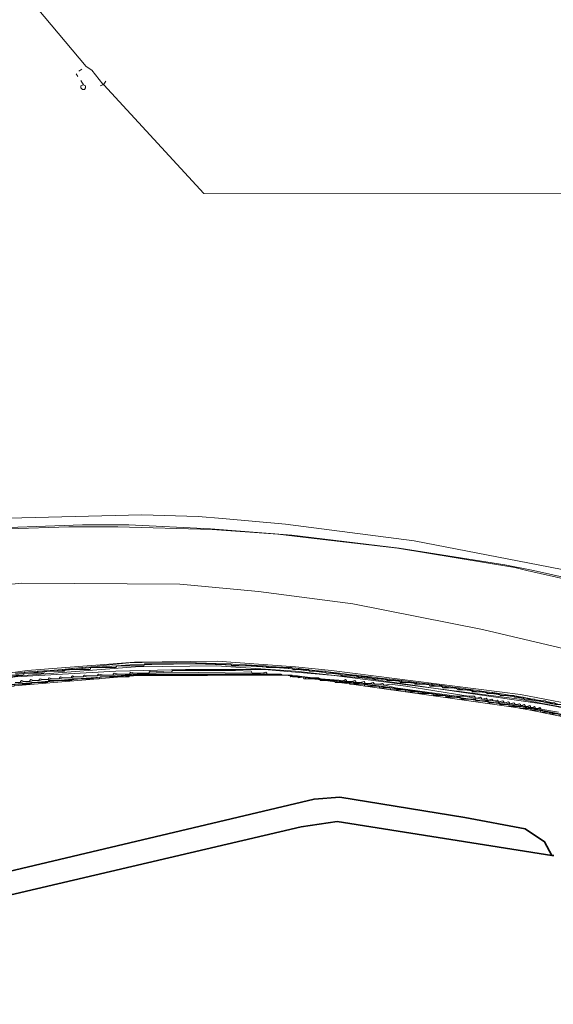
# Model space of a CAD drawing. Header units: metres. Extents: x 157984 to 159055, y 577129 to 578276.
# Tile 18 of 70: x 158298 to 158413, y 577515 to 577727. Entities that reach past the tile are written whole.
import ezdxf
from ezdxf.lldxf.tags import DXFTag

# ---------------------------------------------------------------- set-up
doc = ezdxf.new("R2010")
doc.units = ezdxf.units.M
for name, color, linetype, lineweight, true_color in [('B-OI-KL-BUISLEIDING GEVAARLIJKE INHOUD_GASUNIEOOST_0000541420_VECT_16O029485-G', 6, 'Continuous', 35, 0xff00ff), ('B-OI-KL-DATA_ALLIANDER TELECOM_0000792941_VECT_16O029485-G', 3, 'KL-DATA-N', 18, 0x00ff00), ('B-OI-KL-DATA_KPN_0000546663_VECT_16O029485-G', 3, 'KL-DATA-N', 18, 0x00ff00), ('B-OI-KL-DATA_LIANDER_0000574962_VECT_16O029485-G', 3, 'KL-DATA-N', 18, 0x00ff00), ('B-OI-KL-DATA_ZIGGO SERVICES_0000565862_VECT_16O029485-G', 3, 'KL-DATA-N', 18, 0x00ff00), ('B-OI-KL-ET_LS_LIANDER_0000574962_VECT_16O029485-G', 1, 'KL-LS-N', 18, 0xff0000), ('B-OI-KL-ET_MS_LIANDER_0000574962_VECT_16O029485-G', 7, 'KL-MS-N', 18, 0xa50000), ('B-OI-KL-GAS_HD_LIANDER_0000574962_VECT_16O029485-G', 30, 'KL-GAS-HD-N', 18, 0xff7f00), ('B-OI-KL-GAS_LD_LIANDER_0000574962_VECT_16O029485-G', 40, 'KL-GAS-LD-N', 18, 0xffbf00), ('B-OI-KL-WATER_VITENS_0000552354_VECT_16O029485-G', 160, 'KL-WATER-N', 18, 0x003fff), ('B-OI-KL-WATER_WBGR_0000574983_VECT_16O029485-G', 160, 'KL-WATER-N', 18, 0x003fff)]:
    doc.layers.add(name, color=color, linetype=linetype, lineweight=lineweight, true_color=true_color)
doc.styles.get("Standard").update_dxf_attribs({"font": 'romans.shx'})
tags = doc.linetypes.add('KL-DATA-N', pattern='A,4,-1,[101,NLCS.SHX,S=0.5,R=0,X=0,Y=0],-1,4,-1,["D",Standard,S=1,R=0,X=-0.25,Y=-0.5],-1.5', length=12.5).pattern_tags.tags
tags[18] = DXFTag(74, 10)
tags = doc.linetypes.add('KL-GAS-HD-N', pattern='A,4,-1,[69,NLCS.SHX,S=0.5,R=0,X=0,Y=0],-1,4,-1,["H",Standard,S=1,R=0,X=0,Y=-0.5],-2', length=13).pattern_tags.tags
tags[18] = DXFTag(74, 10)
tags = doc.linetypes.add('KL-GAS-LD-N', pattern='A,4,-1,[69,NLCS.SHX,S=0.5,R=0,X=0,Y=0],-1,4,-1,["L",Standard,S=1,R=0,X=0.25,Y=-0.5],-2', length=13).pattern_tags.tags
tags[18] = DXFTag(74, 10)
tags = doc.linetypes.add('KL-LS-N', pattern='A,4,-1,[103,NLCS.SHX,S=0.75,R=0,X=0,Y=0],-1,4,-1,["L",Standard,S=1,R=0,X=0,Y=-0.5],-2', length=13).pattern_tags.tags
tags[18] = DXFTag(74, 10)
tags = doc.linetypes.add('KL-MS-N', pattern='A,4,-1,[103,NLCS.SHX,S=0.75,R=0,X=0,Y=0],-1,4,-1,["M",Standard,S=1,R=0,X=0,Y=-0.5],-2', length=13).pattern_tags.tags
tags[18] = DXFTag(74, 10)
doc.linetypes.add('KL-WATER-N', pattern='A,7,-0.5,[168,NLCS.SHX,S=0.75,R=0,X=0.75,Y=0],-2', length=9.5)

msp = doc.modelspace()

# ---------------------------------------------------------------- linework, layer by layer
at = {"layer": 'B-OI-KL-BUISLEIDING GEVAARLIJKE INHOUD_GASUNIEOOST_0000541420_VECT_16O029485-G', "flags": 128}
for points in [[(158412.9, 577546.7), (158411.3, 577549.7), (158407.1, 577552.5), (158394.1, 577554.9), (158367.1, 577559.3), (158361.5, 577558.9), (158221.3, 577525.7), (158174.1, 577514.9)], [(158412.9, 577546.7), (158366.5, 577554.1), (158358.7, 577552.9), (158179.1, 577510.9), (158176.7, 577510.9), (158174.1, 577513.7), (158173.9, 577514.7)], [(158412.9, 577546.7), (158413.3, 577546.7)]]:
    msp.add_lwpolyline(points, dxfattribs=at)
at = {"layer": 'B-OI-KL-DATA_ALLIANDER TELECOM_0000792941_VECT_16O029485-G', "flags": 128}
for points in [[(158232.1, 577569.9), (158233.5, 577570.1), (158233.7, 577570.5), (158234.7, 577570.5), (158234.9, 577570.9), (158235.9, 577570.9), (158236.1, 577571.3), (158237.1, 577571.3), (158237.3, 577571.7), (158238.3, 577571.7), (158238.5, 577572.1), (158239.5, 577572.1), (158239.7, 577572.5), (158241.1, 577572.5), (158241.3, 577572.9), (158242.3, 577572.9), (158242.5, 577573.3), (158243.5, 577573.3), (158243.7, 577573.7), (158244.7, 577573.7), (158244.9, 577574.1), (158245.9, 577574.1), (158246.1, 577574.5), (158247.1, 577574.5), (158247.3, 577574.9), (158248.3, 577574.9), (158248.5, 577575.3), (158249.5, 577575.3), (158249.7, 577575.7), (158250.7, 577575.7), (158250.9, 577576.1), (158251.9, 577576.1), (158252.9, 577576.9), (158254.3, 577576.9), (158254.5, 577577.3), (158255.5, 577577.3), (158255.7, 577577.7), (158257.1, 577577.7), (158257.3, 577578.1), (158258.7, 577578.1), (158258.9, 577578.5), (158259.9, 577578.5), (158260.1, 577578.9), (158261.5, 577578.9), (158261.7, 577579.3), (158263.1, 577579.3), (158263.3, 577579.7), (158264.7, 577579.7), (158264.9, 577580.1), (158266.7, 577580.1), (158266.9, 577580.5), (158268.3, 577580.5), (158268.5, 577580.9), (158270.3, 577580.9), (158270.5, 577581.3), (158271.9, 577581.3), (158272.1, 577581.7), (158273.9, 577581.7), (158274.1, 577582.1), (158275.9, 577582.1), (158276.1, 577582.5), (158278.3, 577582.5), (158278.5, 577582.9), (158280.3, 577582.9), (158280.5, 577583.3), (158282.3, 577583.3), (158282.5, 577583.7), (158284.7, 577583.7), (158284.9, 577584.1), (158287.5, 577584.1), (158287.7, 577584.5), (158290.3, 577584.5), (158290.5, 577584.9), (158293.1, 577584.9), (158293.3, 577585.3), (158295.5, 577585.3), (158295.7, 577585.7), (158298.7, 577585.7), (158298.9, 577586.1), (158303.1, 577586.1), (158303.3, 577586.5), (158307.5, 577586.5), (158307.7, 577586.9), (158313.1, 577586.9), (158313.3, 577587.3), (158318.7, 577587.3), (158318.9, 577587.7), (158324.7, 577587.7), (158324.9, 577588.1), (158343.5, 577588.1), (158343.7, 577587.7), (158351.1, 577587.7), (158351.3, 577587.3), (158356.7, 577587.3), (158356.9, 577586.9), (158360.3, 577586.9), (158360.5, 577586.5), (158363.9, 577586.5), (158364.1, 577586.1), (158367.1, 577586.1), (158367.3, 577585.7), (158370.7, 577585.7), (158370.9, 577585.3), (158373.9, 577585.3), (158374.1, 577584.9), (158377.1, 577584.9), (158377.3, 577584.5), (158379.9, 577584.5), (158380.1, 577584.1), (158383.1, 577584.1), (158383.3, 577583.7), (158386.3, 577583.7), (158386.5, 577583.3), (158389.1, 577583.3), (158389.3, 577582.9), (158392.3, 577582.9), (158392.5, 577582.5), (158395.5, 577582.5), (158395.7, 577582.1), (158398.7, 577582.1), (158398.9, 577581.7), (158401.5, 577581.7), (158401.7, 577581.3), (158404.7, 577581.3), (158404.9, 577580.9), (158406.7, 577580.9), (158406.9, 577580.5), (158409.1, 577580.5), (158409.3, 577580.1), (158411.5, 577580.1), (158411.7, 577579.7), (158413.5, 577579.7), (158413.7, 577579.3), (158415.5, 577579.3), (158415.7, 577578.9), (158417.5, 577578.9), (158417.7, 577578.5), (158419.5, 577578.5), (158419.7, 577578.1), (158421.5, 577578.1), (158421.7, 577577.7), (158423.1, 577577.7), (158423.3, 577577.3), (158425.1, 577577.3), (158425.3, 577576.9), (158426.7, 577576.9), (158426.9, 577576.5), (158428.3, 577576.5), (158428.5, 577576.1), (158429.9, 577576.1), (158430.1, 577575.7), (158431.1, 577575.7), (158431.3, 577575.3), (158432.7, 577575.3), (158432.9, 577574.9), (158433.9, 577574.9), (158434.1, 577574.5), (158435.5, 577574.5), (158435.7, 577574.1), (158437.1, 577574.1), (158437.3, 577573.7), (158438.7, 577573.7), (158438.9, 577573.3), (158440.3, 577573.3), (158440.5, 577572.9), (158441.9, 577572.9), (158442.1, 577572.5), (158443.5, 577572.5), (158443.7, 577572.1), (158445.1, 577572.1), (158445.3, 577571.7), (158446.7, 577571.7), (158446.9, 577571.3), (158448.3, 577571.3), (158449.1, 577570.9), (158449.3, 577570.5), (158450.3, 577570.5), (158450.5, 577570.1), (158451.5, 577570.1), (158451.7, 577569.7), (158489.9, 577564.3)], [(158489.9, 577564.3), (158489.5, 577562.1), (158489.3, 577562.1), (158488.3, 577560.9), (158487.5, 577561.3), (158484.9, 577561.3), (158484.7, 577561.7), (158482.5, 577561.7), (158482.3, 577562.1), (158480.1, 577562.1), (158479.9, 577562.5), (158478.5, 577562.5), (158478.3, 577562.9), (158476.5, 577562.9), (158476.3, 577563.3), (158470.1, 577564.3), (158469.3, 577564.9), (158466.9, 577564.9), (158466.7, 577565.3), (158465.3, 577565.3), (158465.1, 577565.7), (158463.7, 577565.7), (158463.5, 577566.1), (158461.7, 577566.1), (158461.5, 577566.5), (158459.7, 577566.5), (158459.5, 577566.9), (158457.7, 577566.9), (158457.5, 577567.3), (158456.1, 577567.3), (158455.9, 577567.7), (158454.5, 577567.7), (158454.3, 577568.1), (158452.9, 577568.1), (158452.7, 577568.5), (158451.3, 577568.5), (158451.1, 577568.9), (158449.7, 577568.9), (158449.5, 577569.3), (158448.1, 577569.3), (158447.9, 577569.7), (158446.5, 577569.7), (158446.3, 577570.1), (158444.9, 577570.1), (158444.7, 577570.5), (158443.3, 577570.5), (158443.1, 577570.9), (158441.7, 577570.9), (158441.5, 577571.3), (158440.1, 577571.3), (158439.9, 577571.7), (158438.5, 577571.7), (158438.3, 577572.1), (158437.3, 577572.1), (158437.1, 577572.5), (158435.7, 577572.5), (158435.5, 577572.9), (158434.1, 577572.9), (158433.9, 577573.3), (158432.5, 577573.3), (158432.3, 577573.7), (158430.5, 577573.7), (158430.3, 577574.1), (158428.5, 577574.1), (158428.3, 577574.5), (158426.5, 577574.5), (158426.3, 577574.9), (158424.5, 577574.9), (158424.3, 577575.3), (158422.5, 577575.3), (158422.3, 577575.7), (158420.5, 577575.7), (158420.3, 577576.1), (158418.5, 577576.1), (158418.3, 577576.5), (158416.5, 577576.5), (158416.3, 577576.9), (158414.5, 577576.9), (158414.3, 577577.3), (158412.5, 577577.3), (158412.3, 577577.7), (158410.5, 577577.7), (158410.3, 577578.1), (158408.5, 577578.1), (158408.3, 577578.5), (158406.1, 577578.5), (158405.9, 577578.9), (158403.7, 577578.9), (158403.5, 577579.3), (158401.7, 577579.3), (158401.5, 577579.7), (158399.3, 577579.7), (158399.1, 577580.1), (158396.5, 577580.1), (158396.3, 577580.5), (158393.3, 577580.5), (158393.1, 577580.9), (158390.1, 577580.9), (158389.9, 577581.3), (158387.3, 577581.3), (158387.1, 577581.7), (158384.1, 577581.7), (158383.9, 577582.1), (158381.3, 577582.1), (158381.1, 577582.5), (158378.1, 577582.5), (158377.9, 577582.9), (158375.7, 577582.9), (158375.5, 577583.3), (158372.5, 577583.3), (158372.3, 577583.7), (158369.3, 577583.7), (158369.1, 577584.1), (158366.1, 577584.1), (158365.9, 577584.5), (158362.9, 577584.5), (158362.7, 577584.9), (158359.3, 577584.9), (158359.1, 577585.3), (158356.9, 577585.3), (158356.7, 577585.7), (158321.7, 577585.7), (158321.5, 577585.3), (158315.3, 577585.3), (158315.1, 577584.9), (158309.3, 577584.9), (158309.1, 577584.5), (158304.1, 577584.5), (158303.9, 577584.1), (158300.5, 577584.1), (158300.3, 577583.7), (158296.9, 577583.7), (158296.7, 577583.3), (158293.3, 577583.3), (158293.1, 577582.9), (158289.3, 577582.9), (158289.1, 577582.5), (158286.5, 577582.5), (158286.3, 577582.1), (158283.7, 577582.1), (158283.5, 577581.7), (158281.3, 577581.7), (158281.1, 577581.3), (158278.9, 577581.3), (158278.7, 577580.9), (158276.5, 577580.9), (158276.3, 577580.5), (158274.5, 577580.5), (158274.3, 577580.1), (158272.5, 577580.1), (158272.3, 577579.7), (158270.5, 577579.7), (158270.3, 577579.3), (158268.9, 577579.3), (158268.7, 577578.9), (158266.9, 577578.9), (158266.7, 577578.5), (158265.3, 577578.5), (158265.1, 577578.1), (158263.7, 577578.1), (158263.5, 577577.7), (158262.1, 577577.7), (158261.9, 577577.3), (158260.9, 577577.3), (158260.7, 577576.9), (158259.3, 577576.9), (158259.1, 577576.5), (158257.7, 577576.5), (158257.5, 577576.1), (158256.1, 577576.1), (158255.9, 577575.7), (158254.9, 577575.7), (158254.7, 577575.3), (158253.7, 577575.3), (158253.5, 577574.9), (158252.5, 577574.9), (158252.3, 577574.5), (158251.3, 577574.5), (158251.1, 577574.1), (158250.1, 577574.1), (158249.9, 577573.7), (158248.9, 577573.7), (158248.7, 577573.3), (158247.7, 577573.3), (158247.5, 577572.9), (158246.5, 577572.9), (158246.3, 577572.5), (158244.9, 577572.5), (158244.7, 577572.1), (158243.7, 577572.1), (158243.5, 577571.7), (158242.5, 577571.7), (158242.3, 577571.3), (158241.3, 577571.3), (158241.1, 577570.9), (158240.1, 577570.9), (158239.9, 577570.5), (158238.9, 577570.5), (158238.7, 577570.1), (158237.7, 577570.1), (158237.5, 577569.7), (158236.5, 577569.7), (158236.3, 577569.3), (158235.3, 577569.3), (158235.1, 577568.9), (158234.1, 577568.9), (158233.9, 577568.5), (158232.3, 577568.5)]]:
    msp.add_lwpolyline(points, dxfattribs=at)
at = {"layer": 'B-OI-KL-DATA_KPN_0000546663_VECT_16O029485-G', "flags": 128}
msp.add_lwpolyline([(158174.3, 577578.7), (158207.9, 577586.7), (158257.5, 577600.7), (158270.7, 577603.1), (158274.7, 577603.1), (158298.3, 577605.5), (158332.5, 577605.3), (158334.9, 577605.1), (158349.5, 577603.7), (158369.9, 577601.1), (158397.9, 577595.5), (158403.1, 577594.3), (158462.7, 577580.3), (158462.9, 577579.1), (158462.7, 577578.3), (158458.9, 577560.7)], dxfattribs=at)
at = {"layer": 'B-OI-KL-DATA_LIANDER_0000574962_VECT_16O029485-G', "flags": 128}
for points in [[(158284.1, 577584.1), (158284.1, 577584.5), (158299.5, 577586.7), (158322.7, 577588.5), (158340.7, 577588.7), (158343.5, 577588.5), (158357.5, 577587.5), (158365.3, 577586.7), (158406.1, 577581.5), (158421.9, 577578.5), (158428.1, 577577.1), (158435.7, 577574.7), (158438.9, 577573.9), (158448.1, 577571.7), (158448.1, 577570.9)], [(158284.1, 577583.7), (158284.9, 577583.5), (158287.7, 577583.9), (158297.5, 577585.5), (158299.7, 577585.7), (158322.9, 577587.5), (158340.5, 577587.7), (158343.5, 577587.5), (158357.5, 577586.5), (158365.3, 577585.7), (158405.9, 577580.5), (158421.7, 577577.5), (158427.9, 577576.1), (158435.5, 577573.7), (158438.7, 577572.9), (158447.5, 577570.7), (158448.1, 577570.7), (158448.1, 577570.9)], [(158231.7, 577568.5), (158232.7, 577568.5), (158236.9, 577569.9), (158256.3, 577576.3), (158258.7, 577576.9), (158266.1, 577578.9), (158270.9, 577579.9), (158281.5, 577581.9), (158288.1, 577582.9), (158323.3, 577585.9), (158349.5, 577585.9), (158355.3, 577585.7), (158375.5, 577583.3), (158379.3, 577582.7), (158405.9, 577578.9), (158409.1, 577578.3), (158435.3, 577572.9), (158456.3, 577567.3), (158464.1, 577565.9), (158468.1, 577564.9), (158472.1, 577563.9), (158473.7, 577563.9), (158473.7, 577563.5)]]:
    msp.add_lwpolyline(points, dxfattribs=at)
at = {"layer": 'B-OI-KL-DATA_ZIGGO SERVICES_0000565862_VECT_16O029485-G', "flags": 128}
msp.add_lwpolyline([(158231.5, 577568.5), (158259.3, 577577.3), (158265.3, 577578.9), (158273.1, 577580.5), (158287.5, 577582.9), (158310.1, 577584.9), (158316.5, 577585.3), (158322.9, 577585.7), (158337.3, 577585.9), (158349.9, 577585.9), (158357.7, 577585.5), (158376.1, 577583.3), (158378.3, 577582.9), (158406.3, 577578.9), (158409.5, 577578.3), (158433.5, 577573.5), (158435.7, 577572.9), (158456.7, 577567.3), (158463.7, 577566.1), (158467.9, 577565.1), (158469.3, 577564.5), (158470.5, 577564.3), (158480.1, 577562.3), (158483.9, 577561.7), (158486.5, 577561.3), (158488.3, 577561.5), (158489.1, 577562.3), (158490.1, 577569.3), (158490.5, 577570.5), (158490.9, 577570.9), (158491.7, 577570.9), (158500.5, 577568.9), (158512.1, 577566.7), (158542.5, 577561.7), (158559.3, 577558.3), (158572.5, 577555.3), (158600.3, 577548.9), (158614.9, 577545.9), (158650.1, 577540.5), (158677.5, 577538.5), (158709.7, 577538.7), (158712.3, 577538.9), (158739.9, 577541.1), (158742.5, 577541.5), (158769.3, 577545.7), (158773.3, 577546.5), (158798.5, 577551.7), (158807.9, 577553.9), (158826.1, 577558.1), (158832.9, 577559.9), (158861.1, 577567.7), (158871.9, 577570.9), (158910.7, 577582.5), (158921.9, 577586.1), (158947.5, 577594.5), (158971.9, 577602.9), (159006.5, 577614.9), (159008.9, 577616.1), (159009.7, 577616.3), (159016.5, 577618.1), (159028.7, 577620.7), (159040.5, 577623.3), (159052.9, 577624.9)], dxfattribs=at)
at = {"layer": 'B-OI-KL-ET_LS_LIANDER_0000574962_VECT_16O029485-G', "flags": 128}
msp.add_lwpolyline([(158230.3, 577607.7), (158230.3, 577608.1), (158242.3, 577611.1), (158260.1, 577614.1), (158287.5, 577617.3), (158311.5, 577618.1), (158321.5, 577618.1), (158339.1, 577617.3), (158356.7, 577615.9), (158379.9, 577613.1), (158384.9, 577612.3), (158402.7, 577609.5), (158408.9, 577608.3), (158457.7, 577597.3), (158462.1, 577596.1), (158467.3, 577594.7), (158467.9, 577594.3), (158468.1, 577593.9)], dxfattribs=at)
at = {"layer": 'B-OI-KL-ET_MS_LIANDER_0000574962_VECT_16O029485-G', "flags": 128}
for points in [[(158216.7, 577684.1), (158223.3, 577676.7), (158224.5, 577675.1), (158224.5, 577674.7), (158214.1, 577665.9), (158210.9, 577662.9), (158206.7, 577658.9), (158205.5, 577658.3), (158205.5, 577657.9), (158205.1, 577657.9), (158204.7, 577657.5), (158204.7, 577657.1), (158204.3, 577657.1), (158203.3, 577656.1), (158203.3, 577655.7), (158202.5, 577655.3), (158199.5, 577650.7), (158198.9, 577649.3), (158197.7, 577646.7), (158197.3, 577644.9), (158196.5, 577640.9), (158196.5, 577632.1), (158196.7, 577630.3), (158198.7, 577622.3), (158200.5, 577618.9), (158200.5, 577618.1), (158201.1, 577617.3), (158203.3, 577614.3), (158205.7, 577611.9), (158207.7, 577610.3), (158213.3, 577607.5), (158218.7, 577606.5), (158223.5, 577606.9), (158232.9, 577610.1), (158247.1, 577613.9), (158257.1, 577615.9), (158286.5, 577619.1), (158292.5, 577619.5), (158324.3, 577620.3), (158336.5, 577619.9), (158341.7, 577619.5), (158355.3, 577618.3), (158383.1, 577614.7), (158441.9, 577603.3), (158465.9, 577597.9)], [(158313.3, 577587.5), (158311.3, 577587.3)], [(158336.1, 577588.3), (158327.3, 577588.5), (158321.5, 577588.3), (158313.3, 577587.5)], [(158313.3, 577587.5), (158313.5, 577587.3)], [(158335.9, 577588.1), (158321.7, 577587.9), (158318.9, 577587.7), (158313.5, 577587.3)], [(158336.1, 577588.3), (158335.9, 577588.1)], [(158335.9, 577588.1), (158342.3, 577587.9)], [(158336.1, 577588.3), (158342.5, 577588.1)], [(158342.5, 577588.1), (158342.3, 577587.9)], [(158342.3, 577587.9), (158346.7, 577587.7)], [(158342.5, 577588.1), (158346.9, 577587.9)], [(158346.9, 577587.9), (158346.7, 577587.7)], [(158346.7, 577587.7), (158350.3, 577587.5)], [(158346.9, 577587.9), (158350.5, 577587.7)], [(158350.5, 577587.7), (158350.3, 577587.5)], [(158350.3, 577587.5), (158353.1, 577587.3)], [(158350.5, 577587.7), (158353.3, 577587.5)], [(158353.3, 577587.5), (158353.1, 577587.3)], [(158353.3, 577587.5), (158356.1, 577587.3)], [(158354.5, 577585.7), (158322.5, 577585.5), (158319.9, 577585.3), (158288.9, 577582.7), (158286.1, 577582.3), (158271.3, 577579.7), (158266.9, 577578.7), (158256.5, 577576.3), (158254.1, 577575.5), (158248.1, 577573.5)], [(158298.9, 577586.3), (158296.9, 577586.1)], [(158299.1, 577586.1), (158297.1, 577585.9)], [(158301.7, 577586.5), (158298.9, 577586.3)], [(158298.9, 577586.3), (158299.1, 577586.1)], [(158301.9, 577586.3), (158299.1, 577586.1)], [(158304.5, 577586.7), (158301.7, 577586.5)], [(158301.7, 577586.5), (158301.9, 577586.3)], [(158304.7, 577586.5), (158301.9, 577586.3)], [(158307.1, 577586.9), (158304.5, 577586.7)], [(158304.5, 577586.7), (158304.7, 577586.5)], [(158307.3, 577586.7), (158304.7, 577586.5)], [(158309.1, 577587.1), (158307.1, 577586.9)], [(158307.1, 577586.9), (158307.3, 577586.7)], [(158309.3, 577586.9), (158307.3, 577586.7)], [(158311.3, 577587.3), (158309.1, 577587.1)], [(158309.1, 577587.1), (158309.3, 577586.9)], [(158309.7, 577585.3), (158309.3, 577585.5), (158309.1, 577585.3), (158309.1, 577585.1)], [(158311.5, 577587.1), (158309.3, 577586.9)], [(158311.3, 577587.3), (158311.5, 577587.1)], [(158313.5, 577587.3), (158311.5, 577587.1)], [(158312.7, 577585.5), (158311.9, 577585.7), (158311.7, 577585.5), (158311.7, 577585.3)], [(158312.7, 577585.5), (158311.7, 577585.3)], [(158312.7, 577585.5), (158314.7, 577585.5)], [(158316.1, 577585.7), (158314.9, 577585.9), (158314.7, 577585.7), (158314.7, 577585.5)], [(158316.1, 577585.7), (158314.7, 577585.5)], [(158316.1, 577585.7), (158318.1, 577585.7)], [(158319.3, 577585.9), (158318.3, 577586.1), (158318.1, 577585.9), (158318.1, 577585.7)], [(158319.3, 577585.9), (158318.1, 577585.7)], [(158319.3, 577585.9), (158321.7, 577585.9)], [(158322.7, 577586.1), (158321.9, 577586.3), (158321.7, 577586.1), (158321.7, 577585.9)], [(158322.7, 577586.1), (158321.7, 577585.9)], [(158322.7, 577586.1), (158325.9, 577586.1)], [(158330.5, 577586.3), (158326.1, 577586.5), (158325.9, 577586.3), (158325.9, 577586.1)], [(158330.5, 577586.3), (158325.9, 577586.1)], [(158330.5, 577586.3), (158330.7, 577586.3)], [(158330.7, 577586.3), (158330.9, 577586.7), (158344.5, 577586.7), (158347.9, 577586.5), (158348.1, 577586.1)], [(158330.7, 577586.3), (158348.1, 577586.1)], [(158348.1, 577586.1), (158350.3, 577586.1)], [(158350.3, 577586.1), (158351.1, 577586.3), (158351.3, 577586.1), (158351.3, 577585.9)], [(158350.3, 577586.1), (158351.3, 577585.9)], [(158351.3, 577585.9), (158354.3, 577585.9)], [(158353.1, 577587.3), (158355.9, 577587.1)], [(158354.3, 577585.9), (158354.7, 577585.7)], [(158354.3, 577585.9), (158354.5, 577585.7)], [(158354.5, 577585.7), (158354.7, 577585.7)], [(158354.7, 577585.7), (158356.3, 577585.7)], [(158356.1, 577587.3), (158355.9, 577587.1)], [(158355.9, 577587.1), (158358.1, 577586.9)], [(158356.1, 577587.3), (158358.3, 577587.1)], [(158356.3, 577585.7), (158357.5, 577585.5)], [(158356.3, 577585.7), (158356.5, 577585.3), (158357.5, 577585.5)], [(158357.5, 577585.5), (158357.9, 577585.5)], [(158357.9, 577585.5), (158359.3, 577585.3)], [(158357.9, 577585.5), (158358.1, 577585.1), (158359.3, 577585.3)], [(158358.3, 577587.1), (158358.1, 577586.9)], [(158358.1, 577586.9), (158359.7, 577586.7)], [(158358.3, 577587.1), (158359.9, 577586.9)], [(158359.9, 577586.9), (158359.7, 577586.7)], [(158359.7, 577586.7), (158361.5, 577586.5)], [(158359.9, 577586.9), (158361.7, 577586.7)], [(158361.7, 577586.7), (158361.5, 577586.5)], [(158361.5, 577586.5), (158363.1, 577586.3)], [(158361.7, 577586.7), (158363.3, 577586.5)], [(158363.3, 577586.5), (158363.1, 577586.3)], [(158363.1, 577586.3), (158364.9, 577586.1)], [(158363.3, 577586.5), (158365.1, 577586.3)], [(158365.1, 577586.3), (158364.9, 577586.1)], [(158364.9, 577586.1), (158366.7, 577585.9)], [(158365.1, 577586.3), (158366.9, 577586.1)], [(158366.9, 577586.1), (158366.7, 577585.9)], [(158366.7, 577585.9), (158368.3, 577585.7)], [(158366.9, 577586.1), (158368.5, 577585.9)], [(158368.5, 577585.9), (158368.3, 577585.7)], [(158368.3, 577585.7), (158370.1, 577585.5)], [(158368.5, 577585.9), (158370.3, 577585.7)], [(158370.3, 577585.7), (158370.1, 577585.5)], [(158370.1, 577585.5), (158371.7, 577585.3)], [(158370.3, 577585.7), (158371.9, 577585.5)], [(158371.9, 577585.5), (158371.7, 577585.3)], [(158371.9, 577585.5), (158373.7, 577585.3)], [(158296.9, 577584.1), (158298.1, 577584.1)], [(158298.9, 577584.3), (158298.3, 577584.5), (158298.1, 577584.3), (158298.1, 577584.1)], [(158298.9, 577584.3), (158298.1, 577584.1)], [(158298.9, 577584.3), (158300.1, 577584.3)], [(158300.9, 577584.5), (158300.3, 577584.7), (158300.1, 577584.5), (158300.1, 577584.3)], [(158300.9, 577584.5), (158300.1, 577584.3)], [(158300.9, 577584.5), (158302.1, 577584.5)], [(158302.9, 577584.7), (158302.3, 577584.9), (158302.1, 577584.7), (158302.1, 577584.5)], [(158302.9, 577584.7), (158302.1, 577584.5)], [(158302.9, 577584.7), (158304.1, 577584.7)], [(158304.9, 577584.9), (158304.3, 577585.1), (158304.1, 577584.9), (158304.1, 577584.7)], [(158304.9, 577584.9), (158304.1, 577584.7)], [(158304.9, 577584.9), (158306.5, 577584.9)], [(158307.3, 577585.1), (158306.7, 577585.3), (158306.5, 577585.1), (158306.5, 577584.9)], [(158307.3, 577585.1), (158306.5, 577584.9)], [(158307.3, 577585.1), (158309.1, 577585.1)], [(158309.7, 577585.3), (158309.1, 577585.1)], [(158309.7, 577585.3), (158311.7, 577585.3)], [(158359.3, 577585.3), (158359.5, 577585.3)], [(158359.5, 577585.3), (158360.9, 577585.1)], [(158359.5, 577585.3), (158359.7, 577584.9), (158360.9, 577584.9)], [(158360.9, 577585.1), (158362.5, 577585.1)], [(158360.9, 577585.1), (158360.9, 577584.9)], [(158360.9, 577584.9), (158362.5, 577584.7)], [(158362.5, 577585.1), (158362.9, 577584.9)], [(158362.5, 577585.1), (158362.7, 577584.9)], [(158362.7, 577584.9), (158362.5, 577584.7)], [(158362.5, 577584.7), (158405.1, 577578.7), (158408.3, 577578.1), (158433.1, 577573.1), (158437.1, 577572.1), (158453.9, 577567.7), (158459.3, 577566.5), (158469.1, 577564.5), (158469.3, 577564.7)], [(158362.7, 577584.9), (158362.9, 577584.9)], [(158362.9, 577584.9), (158367.9, 577584.5)], [(158367.9, 577584.5), (158368.3, 577584.7), (158368.5, 577584.5), (158368.5, 577584.3)], [(158367.9, 577584.5), (158368.5, 577584.3)], [(158368.5, 577584.3), (158369.7, 577584.3)], [(158369.7, 577584.3), (158370.3, 577584.5), (158370.5, 577584.3), (158370.5, 577584.1)], [(158369.7, 577584.3), (158370.5, 577584.1)], [(158370.5, 577584.1), (158371.5, 577584.1)], [(158371.5, 577584.1), (158372.3, 577584.3), (158372.5, 577584.1), (158372.5, 577583.9)], [(158371.5, 577584.1), (158372.5, 577583.9)], [(158371.7, 577585.3), (158373.5, 577585.1)], [(158372.5, 577583.9), (158373.5, 577583.9)], [(158373.7, 577585.3), (158373.5, 577585.1)], [(158373.5, 577585.1), (158375.1, 577584.9)], [(158373.5, 577583.9), (158374.3, 577584.1), (158374.5, 577583.9), (158374.5, 577583.7)], [(158373.5, 577583.9), (158374.5, 577583.7)], [(158373.7, 577585.3), (158375.3, 577585.1)], [(158374.5, 577583.7), (158375.5, 577583.7)], [(158375.3, 577585.1), (158375.1, 577584.9)], [(158375.1, 577584.9), (158376.9, 577584.7)], [(158375.3, 577585.1), (158377.1, 577584.9)], [(158375.5, 577583.7), (158376.3, 577583.9), (158376.5, 577583.7), (158376.5, 577583.5)], [(158375.5, 577583.7), (158376.5, 577583.5)], [(158376.5, 577583.5), (158376.9, 577583.5)], [(158377.1, 577584.9), (158376.9, 577584.7)], [(158376.9, 577584.7), (158378.5, 577584.5)], [(158376.9, 577583.5), (158377.9, 577583.7), (158381.3, 577583.3), (158393.9, 577581.3)], [(158376.9, 577583.5), (158379.1, 577582.9), (158392.3, 577581.1), (158393.7, 577581.1)], [(158377.1, 577584.9), (158378.7, 577584.7)], [(158378.7, 577584.7), (158378.5, 577584.5)], [(158378.5, 577584.5), (158380.3, 577584.3)], [(158378.7, 577584.7), (158380.5, 577584.5)], [(158380.5, 577584.5), (158380.3, 577584.3)], [(158380.3, 577584.3), (158381.9, 577584.1)], [(158380.5, 577584.5), (158382.1, 577584.3)], [(158382.1, 577584.3), (158381.9, 577584.1)], [(158381.9, 577584.1), (158383.5, 577583.9)], [(158382.1, 577584.3), (158383.7, 577584.1)], [(158383.7, 577584.1), (158383.5, 577583.9)], [(158383.5, 577583.9), (158385.3, 577583.7)], [(158383.7, 577584.1), (158385.5, 577583.9)], [(158385.5, 577583.9), (158385.3, 577583.7)], [(158385.3, 577583.7), (158386.9, 577583.5)], [(158385.5, 577583.9), (158387.1, 577583.7)], [(158387.1, 577583.7), (158386.9, 577583.5)], [(158386.9, 577583.5), (158388.5, 577583.3)], [(158387.1, 577583.7), (158388.7, 577583.5)], [(158388.7, 577583.5), (158388.5, 577583.3)], [(158388.5, 577583.3), (158389.9, 577583.1)], [(158388.7, 577583.5), (158390.1, 577583.3)], [(158390.1, 577583.3), (158389.9, 577583.1)], [(158390.1, 577583.3), (158391.5, 577583.1)], [(158389.9, 577583.1), (158391.3, 577582.9)], [(158391.5, 577583.1), (158391.3, 577582.9)], [(158391.3, 577582.9), (158392.7, 577582.7)], [(158391.5, 577583.1), (158392.9, 577582.9)], [(158392.9, 577582.9), (158392.7, 577582.7)], [(158392.7, 577582.7), (158394.1, 577582.5)], [(158392.9, 577582.9), (158394.3, 577582.7)], [(158393.9, 577581.3), (158393.7, 577581.1)], [(158393.7, 577581.1), (158395.1, 577580.9)], [(158393.9, 577581.3), (158395.1, 577581.1)], [(158394.3, 577582.7), (158394.1, 577582.5)], [(158394.1, 577582.5), (158395.7, 577582.3)], [(158394.3, 577582.7), (158395.9, 577582.5)], [(158395.1, 577581.1), (158396.1, 577581.1), (158396.3, 577580.9), (158396.3, 577580.7)], [(158395.1, 577581.1), (158395.1, 577580.9)], [(158395.9, 577582.5), (158395.7, 577582.3)], [(158395.7, 577582.3), (158397.1, 577582.1)], [(158395.9, 577582.5), (158397.3, 577582.3)], [(158397.3, 577582.3), (158397.1, 577582.1)], [(158397.1, 577582.1), (158398.5, 577581.9)], [(158397.3, 577582.3), (158398.7, 577582.1)], [(158398.7, 577582.1), (158398.5, 577581.9)], [(158398.5, 577581.9), (158399.9, 577581.7)], [(158398.7, 577582.1), (158400.1, 577581.9)], [(158400.1, 577581.9), (158399.9, 577581.7)], [(158399.9, 577581.7), (158401.3, 577581.5)], [(158400.1, 577581.9), (158401.5, 577581.7)], [(158401.5, 577581.7), (158401.3, 577581.5)], [(158401.3, 577581.5), (158402.7, 577581.3)], [(158401.5, 577581.7), (158402.9, 577581.5)], [(158402.9, 577581.5), (158402.7, 577581.3)], [(158402.7, 577581.3), (158403.9, 577581.1)], [(158402.9, 577581.5), (158404.1, 577581.3)], [(158404.1, 577581.3), (158403.9, 577581.1)], [(158403.9, 577581.1), (158405.1, 577580.9)], [(158404.1, 577581.3), (158405.3, 577581.1)], [(158405.3, 577581.1), (158405.1, 577580.9)], [(158405.3, 577581.1), (158406.5, 577580.9)], [(158395.1, 577580.9), (158396.3, 577580.7)], [(158396.3, 577580.7), (158396.7, 577580.7)], [(158396.7, 577580.7), (158397.5, 577580.9), (158397.7, 577580.7), (158397.7, 577580.5)], [(158396.7, 577580.7), (158397.7, 577580.5)], [(158397.7, 577580.5), (158397.9, 577580.5)], [(158397.9, 577580.5), (158398.7, 577580.7), (158398.9, 577580.5), (158398.9, 577580.3)], [(158397.9, 577580.5), (158398.9, 577580.3)], [(158398.9, 577580.3), (158399.1, 577580.3)], [(158399.1, 577580.3), (158399.9, 577580.5), (158400.1, 577580.3), (158400.1, 577580.1)], [(158399.1, 577580.3), (158400.1, 577580.1)], [(158400.1, 577580.1), (158400.3, 577580.1)], [(158400.3, 577580.1), (158401.1, 577580.3), (158401.3, 577580.1), (158401.3, 577579.9)], [(158400.3, 577580.1), (158401.3, 577579.9)], [(158401.3, 577579.9), (158401.5, 577579.9)], [(158401.5, 577579.9), (158402.3, 577580.1), (158402.5, 577579.9), (158402.5, 577579.7)], [(158401.5, 577579.9), (158402.5, 577579.7)], [(158402.5, 577579.7), (158402.7, 577579.7)], [(158402.7, 577579.7), (158403.5, 577579.9), (158403.7, 577579.7), (158403.7, 577579.5)], [(158402.7, 577579.7), (158403.7, 577579.5)], [(158403.7, 577579.5), (158403.9, 577579.5)], [(158403.9, 577579.5), (158404.7, 577579.7), (158404.9, 577579.5), (158404.9, 577579.3)], [(158403.9, 577579.5), (158404.9, 577579.3)], [(158404.9, 577579.3), (158405.1, 577579.3)], [(158405.1, 577580.9), (158406.3, 577580.7)], [(158405.1, 577579.3), (158405.9, 577579.5), (158406.1, 577579.3), (158406.1, 577579.1)], [(158405.1, 577579.3), (158406.1, 577579.1)], [(158406.1, 577579.1), (158406.3, 577579.1)], [(158406.5, 577580.9), (158406.3, 577580.7)], [(158406.3, 577580.7), (158407.5, 577580.5)], [(158406.3, 577579.1), (158406.9, 577579.3), (158407.1, 577579.1), (158407.1, 577578.9)], [(158406.3, 577579.1), (158407.1, 577578.9)], [(158406.5, 577580.9), (158407.7, 577580.7)], [(158407.7, 577580.7), (158407.5, 577580.5)], [(158407.5, 577580.5), (158408.5, 577580.3)], [(158407.5, 577578.9), (158408.1, 577579.1), (158408.3, 577578.9), (158408.3, 577578.7)], [(158407.7, 577580.7), (158408.7, 577580.5)], [(158408.7, 577580.5), (158408.5, 577580.3)], [(158408.5, 577580.3), (158409.7, 577580.1)], [(158408.7, 577580.5), (158409.9, 577580.3)], [(158409.9, 577580.3), (158409.7, 577580.1)], [(158409.7, 577580.1), (158410.9, 577579.9)], [(158409.9, 577580.3), (158411.1, 577580.1)], [(158411.1, 577580.1), (158410.9, 577579.9)], [(158410.9, 577579.9), (158411.9, 577579.7)], [(158411.1, 577580.1), (158412.1, 577579.9)], [(158412.1, 577579.9), (158411.9, 577579.7)], [(158411.9, 577579.7), (158412.9, 577579.5)], [(158412.1, 577579.9), (158413.1, 577579.7)], [(158413.1, 577579.7), (158412.9, 577579.5)], [(158412.9, 577579.5), (158413.9, 577579.3)], [(158413.1, 577579.7), (158414.1, 577579.5)], [(158407.1, 577578.9), (158407.5, 577578.9)], [(158407.5, 577578.9), (158408.3, 577578.7)], [(158408.3, 577578.7), (158408.7, 577578.7)], [(158408.7, 577578.7), (158409.1, 577578.9), (158409.3, 577578.7), (158409.3, 577578.5)], [(158408.7, 577578.7), (158409.3, 577578.5)], [(158409.3, 577578.5), (158409.9, 577578.5)], [(158409.9, 577578.5), (158410.3, 577578.7), (158410.5, 577578.5), (158410.5, 577578.3)], [(158409.9, 577578.5), (158410.5, 577578.3)], [(158410.5, 577578.3), (158414.3, 577577.7)]]:
    msp.add_lwpolyline(points, dxfattribs=at)
at = {"layer": 'B-OI-KL-GAS_HD_LIANDER_0000574962_VECT_16O029485-G', "flags": 128}
for points in [[(158289.9, 577743.7), (158312.3, 577717.1), (158313.5, 577716.3), (158315.9, 577713.3)], [(158310.1, 577715.5), (158310.5, 577714.9)], [(158311.3, 577716.5), (158310.7, 577716.1)], [(158311.7, 577713.1), (158311.1, 577714.1)], [(158315.9, 577713.1), (158315.3, 577712.9)], [(158315.9, 577713.3), (158316.1, 577713.3)], [(158315.9, 577713.3), (158315.9, 577713.1)], [(158315.9, 577713.1), (158316.1, 577713.1)], [(158316.1, 577713.3), (158316.5, 577713.9)], [(158316.1, 577713.3), (158316.1, 577713.1)], [(158316.1, 577713.1), (158337.7, 577689.7), (158535.9, 577689.5), (158533.5, 577674.3), (158531.7, 577660.9), (158524.5, 577606.7), (158511.5, 577576.5), (158509.7, 577565.5), (158527.5, 577560.3), (158589.3, 577535.3), (158672.7, 577534.3), (158732.5, 577536.1), (158733.3, 577536.3), (158749.9, 577541.9), (158782.3, 577545.7), (158784.1, 577546.1), (158811.7, 577552.7), (158813.1, 577552.9), (158849.1, 577558.7), (158868.1, 577567.7), (158870.7, 577568.7), (158874.1, 577569.9), (158876.1, 577570.3), (158933.9, 577584.5), (158955.3, 577592.5), (158973.9, 577601.7), (158988.1, 577607.5), (159003.9, 577610.5), (159023.1, 577612.5), (159028.7, 577612.9), (159050.9, 577614.3), (159051.9, 577614.5), (159051.9, 577614.7)]]:
    msp.add_lwpolyline(points, dxfattribs=at)
msp.add_lwpolyline([(158311.7, 577713.1), (158312.1, 577712.9), (158312.1, 577712.5), (158311.9, 577712.1), (158311.5, 577712.1), (158311.1, 577712.5), (158311.1, 577712.9)], close=True, dxfattribs=at)
at = {"layer": 'B-OI-KL-GAS_LD_LIANDER_0000574962_VECT_16O029485-G', "flags": 128}
for points in [[(158310.1, 577715.5), (158310.5, 577714.9)], [(158311.3, 577716.5), (158310.7, 577716.1)], [(158311.7, 577713.1), (158311.1, 577714.1)]]:
    msp.add_lwpolyline(points, dxfattribs=at)
msp.add_lwpolyline([(158311.7, 577713.1), (158312.1, 577712.9), (158312.1, 577712.5), (158311.9, 577712.1), (158311.5, 577712.1), (158311.1, 577712.5), (158311.1, 577712.9)], close=True, dxfattribs=at)
at = {"layer": 'B-OI-KL-WATER_VITENS_0000552354_VECT_16O029485-G', "flags": 128}
msp.add_lwpolyline([(158156.7, 577629.3), (158159.5, 577627.1), (158161.9, 577624.7), (158164.7, 577621.7), (158166.1, 577620.5), (158169.9, 577617.7), (158170.7, 577617.3), (158177.7, 577614.3), (158180.5, 577613.3), (158195.5, 577608.1), (158208.9, 577604.7), (158213.1, 577604.5), (158214.3, 577604.7), (158236.7, 577609.5), (158247.1, 577611.5), (158263.9, 577614.3), (158274.1, 577615.5), (158284.1, 577616.3), (158295.5, 577617.3), (158308.5, 577617.7), (158319.1, 577617.7), (158339.5, 577617.1), (158353.7, 577616.1), (158359.1, 577615.5), (158379.5, 577613.1), (158404.9, 577608.9), (158407.5, 577608.3), (158458.1, 577596.9), (158462.1, 577596.1), (158462.5, 577596.3), (158465.9, 577596.5), (158466.3, 577596.7), (158471.1, 577607.1), (158471.7, 577607.9), (158475.7, 577613.9), (158475.7, 577614.5)], dxfattribs=at)
at = {"layer": 'B-OI-KL-WATER_WBGR_0000574983_VECT_16O029485-G', "flags": 128}
msp.add_lwpolyline([(158247.3, 577599.5), (158247.9, 577599.5), (158248.7, 577598.9), (158274.3, 577581.9), (158296.9, 577585.3), (158318.7, 577586.5), (158333.7, 577586.9), (158350.7, 577586.9), (158371.9, 577585.1), (158410.7, 577579.5), (158413.9, 577578.9), (158436.9, 577573.9), (158456.9, 577568.1), (158456.9, 577567.9), (158468.1, 577528.9), (158468.5, 577528.1), (158470.7, 577525.7)], dxfattribs=at)

doc.saveas('drawing.dxf')
